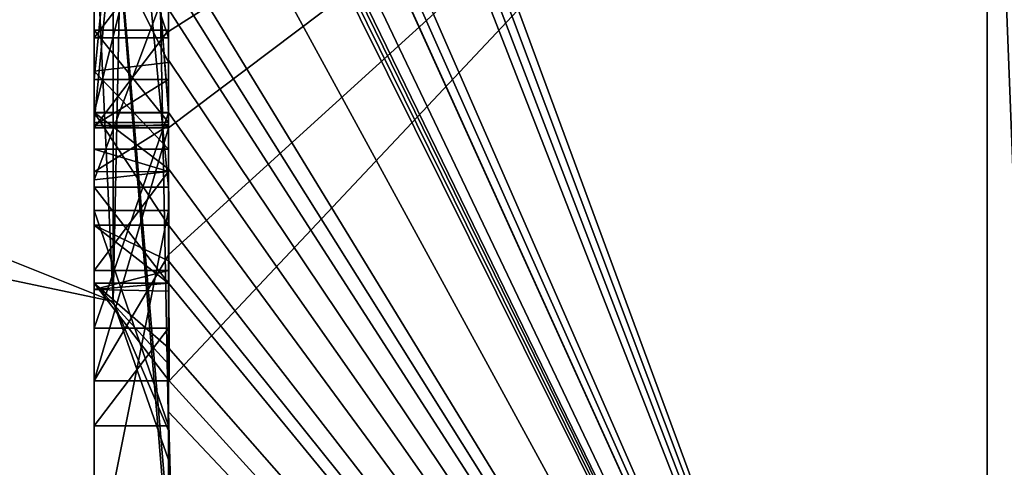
# Model space of a CAD drawing. Extents: x -23 to 700, y -1800 to 0.
# Tile 3 of 196: x -4.8 to -2.15, y -1790.12 to -1788.91. Entities that reach past the tile are written whole.
import ezdxf

# ---------------------------------------------------------------- set-up
doc = ezdxf.new("R2010")
doc.units = 0
doc.header["$LTSCALE"] = 21.316181
for name, color, linetype in [('1640', 7, 'CONTINUOUS'), ('1645', 7, 'CONTINUOUS'), ('1646', 7, 'CONTINUOUS'), ('1653', 7, 'CONTINUOUS'), ('1654', 7, 'CONTINUOUS'), ('1661', 7, 'CONTINUOUS'), ('1663', 7, 'CONTINUOUS'), ('1664', 7, 'CONTINUOUS'), ('1665', 7, 'CONTINUOUS'), ('1676', 7, 'CONTINUOUS'), ('1685', 7, 'CONTINUOUS'), ('1686', 7, 'CONTINUOUS'), ('1687', 7, 'CONTINUOUS'), ('1688', 7, 'CONTINUOUS'), ('1722', 7, 'CONTINUOUS'), ('1723', 7, 'CONTINUOUS'), ('1774', 7, 'CONTINUOUS'), ('1775', 7, 'CONTINUOUS'), ('1776', 7, 'CONTINUOUS'), ('1777', 7, 'CONTINUOUS'), ('1797', 7, 'CONTINUOUS'), ('1801', 7, 'CONTINUOUS'), ('1802', 7, 'CONTINUOUS'), ('1803', 7, 'CONTINUOUS'), ('1804', 7, 'CONTINUOUS'), ('1805', 7, 'CONTINUOUS'), ('1806', 7, 'CONTINUOUS'), ('1807', 7, 'CONTINUOUS'), ('1808', 7, 'CONTINUOUS'), ('1809', 7, 'CONTINUOUS'), ('1810', 7, 'CONTINUOUS'), ('1812', 7, 'CONTINUOUS'), ('1818', 7, 'CONTINUOUS')]:
    doc.layers.add(name, color=color, linetype=linetype)

msp = doc.modelspace()

# ---------------------------------------------------------------- linework, layer by layer
at = {"layer": '1640', "linetype": 'CONTINUOUS'}
for points in [[(-4.4, -1785.1824, 10.1674), (-4.4, -1782.471, 14.7638), (-4.4, -1790.0213, 1.6862), (-4.4, -1785.1824, 10.1674)], [(-4.4, -1782.471, -14.7638), (-4.4, -1788.7004, -4.0741), (-4.4, -1790.0213, -1.6862), (-4.4, -1782.471, -14.7638)], [(-4.4, -1785.3536, 9.871), (-4.4, -1785.1824, 10.1674), (-4.4, -1790.0213, 1.6862), (-4.4, -1785.3536, 9.871)], [(-4.4, -1785.8936, 8.9356), (-4.4, -1785.3536, 9.871), (-4.4, -1790.0213, 1.6862), (-4.4, -1785.8936, 8.9356)], [(-4.4, -1786.0881, 8.5986), (-4.4, -1785.8936, 8.9356), (-4.4, -1790.0213, 1.6862), (-4.4, -1786.0881, 8.5986)], [(-4.4, -1786.608, 7.6982), (-4.4, -1786.0881, 8.5986), (-4.4, -1790.0213, 1.6862), (-4.4, -1786.608, 7.6982)], [(-4.4, -1789.158, -9.2656), (-4.4, -1786.5668, -7.7696), (-4.4, -1789.024, -9.5097), (-4.4, -1789.158, -9.2656)], [(-4.4, -1789.024, -9.5097), (-4.4, -1786.5668, -7.7696), (-4.4, -1788.8863, -9.752), (-4.4, -1789.024, -9.5097)], [(-4.4, -1787.2894, 6.5179), (-4.4, -1786.608, 7.6982), (-4.4, -1790.0213, 1.6862), (-4.4, -1787.2894, 6.5179)], [(-4.4, -1787.0044, -7.6196), (-4.4, -1789.0759, -8.8156), (-4.4, -1787.1278, -7.406), (-4.4, -1787.0044, -7.6196)], [(-4.4, -1788.9428, 9.0462), (-4.4, -1788.6844, 10.0976), (-4.4, -1787.1201, 7.4194), (-4.4, -1788.9428, 9.0462)], [(-4.4, -1789.1915, 8.6153), (-4.4, -1788.9428, 9.0462), (-4.4, -1787.1201, 7.4194), (-4.4, -1789.1915, 8.6153)], [(-4.4, -1787.1278, -7.406), (-4.4, -1789.0759, -8.8156), (-4.4, -1787.3925, -7.1131), (-4.4, -1787.1278, -7.406)], [(-4.4, -1787.5527, 6.67), (-4.4, -1787.2894, 6.5179), (-4.4, -1790.0213, 1.6862), (-4.4, -1787.5527, 6.67)], [(-4.4, -1787.2944, 7.1174), (-4.4, -1787.5527, 6.67), (-4.4, -1789.3659, 8.3134), (-4.4, -1787.2944, 7.1174)], [(-4.4, -1787.3925, -7.1131), (-4.4, -1789.0759, -8.8156), (-4.4, -1787.7428, -6.9829), (-4.4, -1787.3925, -7.1131)], [(-4.4, -1789.3659, 8.3134), (-4.4, -1787.5527, 6.67), (-4.4, -1790.0213, 1.6862), (-4.4, -1789.3659, 8.3134)], [(-4.4, -1787.7428, -6.9829), (-4.4, -1789.0759, -8.8156), (-4.4, -1788.1618, -7.0093), (-4.4, -1787.7428, -6.9829)], [(-4.4, -1790.2826, -6.7822), (-4.4, -1787.9233, -5.4201), (-4.4, -1789.9704, -7.5706), (-4.4, -1790.2826, -6.7822)], [(-4.4, -1789.9704, -7.5706), (-4.4, -1787.9233, -5.4201), (-4.4, -1789.3232, -7.2874), (-4.4, -1789.9704, -7.5706)], [(-4.4, -1789.3232, -7.2874), (-4.4, -1787.9233, -5.4201), (-4.4, -1788.8118, -6.8832), (-4.4, -1789.3232, -7.2874)], [(-4.4, -1788.1618, -7.0093), (-4.4, -1789.0759, -8.8156), (-4.4, -1788.6269, -7.2036), (-4.4, -1788.1618, -7.0093)], [(-4.4, -1788.3609, -5.2701), (-4.4, -1789.1656, -5.7347), (-4.4, -1788.9637, -4.2261), (-4.4, -1788.3609, -5.2701)], [(-4.4, -1788.6269, -7.2036), (-4.4, -1789.0759, -8.8156), (-4.4, -1789.0302, -7.509), (-4.4, -1788.6269, -7.2036)], [(-4.4, -1788.946, 9.648), (-4.4, -1788.6844, 10.0976), (-4.4, -1788.9428, 9.0462), (-4.4, -1788.946, 9.648)], [(-4.4, -1788.7004, -4.0741), (-4.4, -1788.9637, -4.2261), (-4.4, -1790.0213, -1.6862), (-4.4, -1788.7004, -4.0741)], [(-4.4, -1789.197, 9.193), (-4.4, -1788.946, 9.648), (-4.4, -1788.9428, 9.0462), (-4.4, -1789.197, 9.193)], [(-4.4, -1789.745, -4.7312), (-4.4, -1790.0083, -4.8832), (-4.4, -1788.9637, -4.2261), (-4.4, -1789.745, -4.7312)], [(-4.4, -1788.9637, -4.2261), (-4.4, -1790.0083, -4.8832), (-4.4, -1790.0213, -1.6862), (-4.4, -1788.9637, -4.2261)], [(-4.4, -1789.1656, -5.7347), (-4.4, -1789.745, -4.7312), (-4.4, -1788.9637, -4.2261), (-4.4, -1789.1656, -5.7347)], [(-4.4, -1789.0302, -7.509), (-4.4, -1789.0759, -8.8156), (-4.4, -1789.1992, -8.602), (-4.4, -1789.0302, -7.509)], [(-4.4, -1789.2635, -7.8578), (-4.4, -1789.0302, -7.509), (-4.4, -1789.1992, -8.602), (-4.4, -1789.2635, -7.8578)], [(-4.4, -1789.323, -8.2323), (-4.4, -1789.2635, -7.8578), (-4.4, -1789.1992, -8.602), (-4.4, -1789.323, -8.2323)], [(-4.4, -1789.5904, -7.7501), (-4.4, -1789.9704, -7.5706), (-4.4, -1789.3232, -7.2874), (-4.4, -1789.5904, -7.7501)], [(-4.4, -1789.6242, 7.8659), (-4.4, -1789.3659, 8.3134), (-4.4, -1790.0213, 1.6862), (-4.4, -1789.6242, 7.8659)], [(-4.4, -1789.4289, -5.8867), (-4.4, -1790.4027, -6.449), (-4.4, -1790.0083, -4.8832), (-4.4, -1789.4289, -5.8867)], [(-4.4, -1789.6461, -8.0507), (-4.4, -1789.9704, -7.5706), (-4.4, -1789.5904, -7.7501), (-4.4, -1789.6461, -8.0507)], [(-4.4, -1789.6238, -8.3457), (-4.4, -1789.9704, -7.5706), (-4.4, -1789.6461, -8.0507), (-4.4, -1789.6238, -8.3457)], [(-4.4, -1789.7984, 7.9665), (-4.4, -1789.6242, 7.8659), (-4.4, -1790.0213, 1.6862), (-4.4, -1789.7984, 7.9665)], [(-4.4, -1791.0336, 4.2391), (-4.4, -1789.7984, 7.9665), (-4.4, -1790.4027, -6.449), (-4.4, -1791.0336, 4.2391)], [(-4.4, -1790.4027, -6.449), (-4.4, -1789.7984, 7.9665), (-4.4, -1790.1, 0.0124), (-4.4, -1790.4027, -6.449)], [(-4.4, -1790.1, 0.0124), (-4.4, -1789.7984, 7.9665), (-4.4, -1790.0213, 1.6862), (-4.4, -1790.1, 0.0124)], [(-4.4, -1790.0083, -4.8832), (-4.4, -1790.4027, -6.449), (-4.4, -1790.0213, -1.6862), (-4.4, -1790.0083, -4.8832)], [(-4.4, -1790.0213, -1.6862), (-4.4, -1790.4027, -6.449), (-4.4, -1790.1, 0.0124), (-4.4, -1790.0213, -1.6862)]]:
    msp.add_3dface(points, dxfattribs=at)
at = {"layer": '1645', "linetype": 'CONTINUOUS'}
for points in [[(-4.3429, -1786.5961, -13.7189), (-4.3341, -1786.5125, -13.8636), (-2.1949, -1792.3092, -8.4124), (-4.3429, -1786.5961, -13.7189)], [(-2.1949, -1792.3092, -8.4124), (-4.3341, -1786.5125, -13.8636), (-2.1949, -1787.544, -15.544), (-2.1949, -1792.3092, -8.4124)], [(-4.3508, -1786.6805, -13.5727), (-4.3429, -1786.5961, -13.7189), (-2.1949, -1792.3092, -8.4124), (-4.3508, -1786.6805, -13.5727)], [(-4.4, -1786.6649, -12.8527), (-4.3508, -1786.6805, -13.5727), (-2.1949, -1792.3092, -8.4124), (-4.4, -1786.6649, -12.8527)], [(-4.3867, -1787.2981, -12.5029), (-4.4, -1786.6649, -12.8527), (-2.1949, -1792.3092, -8.4124), (-4.3867, -1787.2981, -12.5029)], [(-4.3893, -1787.3819, -12.3577), (-4.3867, -1787.2981, -12.5029), (-2.1949, -1792.3092, -8.4124), (-4.3893, -1787.3819, -12.3577)], [(-4.3915, -1787.4661, -12.212), (-4.3893, -1787.3819, -12.3577), (-2.1949, -1792.3092, -8.4124), (-4.3915, -1787.4661, -12.212)], [(-4.4, -1787.4432, -11.9061), (-4.3915, -1787.4661, -12.212), (-2.1949, -1792.3092, -8.4124), (-4.4, -1787.4432, -11.9061)], [(-4.3958, -1787.6968, -11.8124), (-4.4, -1787.4432, -11.9061), (-2.1949, -1792.3092, -8.4124), (-4.3958, -1787.6968, -11.8124)], [(-4.3969, -1787.787, -11.656), (-4.3958, -1787.6968, -11.8124), (-2.1949, -1792.3092, -8.4124), (-4.3969, -1787.787, -11.656)], [(-4.3978, -1787.8775, -11.4994), (-4.3969, -1787.787, -11.656), (-2.1949, -1792.3092, -8.4124), (-4.3978, -1787.8775, -11.4994)], [(-4.4, -1788.2671, -10.7532), (-4.4, -1787.8058, -11.4205), (-2.1949, -1792.3092, -8.4124), (-4.4, -1788.2671, -10.7532)], [(-4.4, -1787.8058, -11.4205), (-4.3995, -1787.8416, -11.46), (-2.1949, -1792.3092, -8.4124), (-4.4, -1787.8058, -11.4205)], [(-4.3995, -1787.8416, -11.46), (-4.3978, -1787.8775, -11.4994), (-2.1949, -1792.3092, -8.4124), (-4.3995, -1787.8416, -11.46)], [(-4.4, -1788.7017, -10.0683), (-4.4, -1788.2671, -10.7532), (-2.1949, -1792.3092, -8.4124), (-4.4, -1788.7017, -10.0683)], [(-4.4, -1788.7949, -9.9103), (-4.4, -1788.7017, -10.0683), (-2.1949, -1792.3092, -8.4124), (-4.4, -1788.7949, -9.9103)], [(-4.4, -1788.8863, -9.752), (-4.4, -1788.7949, -9.9103), (-2.1949, -1792.3092, -8.4124), (-4.4, -1788.8863, -9.752)], [(-4.4, -1789.024, -9.5097), (-4.4, -1788.8863, -9.752), (-2.1949, -1792.3092, -8.4124), (-4.4, -1789.024, -9.5097)], [(-4.4, -1789.158, -9.2656), (-4.4, -1789.024, -9.5097), (-4.4, -1789.1649, -9.2696), (-4.4, -1789.158, -9.2656)], [(-4.4, -1789.1649, -9.2696), (-4.4, -1789.024, -9.5097), (-2.1949, -1792.3092, -8.4124), (-4.4, -1789.1649, -9.2696)], [(-4.3999, -1789.3164, -9.0071), (-4.4, -1789.1649, -9.2696), (-2.1949, -1792.3092, -8.4124), (-4.3999, -1789.3164, -9.0071)], [(-4.3998, -1789.4678, -8.7448), (-4.3999, -1789.3164, -9.0071), (-2.1949, -1792.3092, -8.4124), (-4.3998, -1789.4678, -8.7448)], [(-4.3998, -1789.5639, -8.5462), (-4.3998, -1789.4678, -8.7448), (-2.1949, -1792.3092, -8.4124), (-4.3998, -1789.5639, -8.5462)], [(-4.4, -1789.6238, -8.3457), (-4.3998, -1789.5639, -8.5462), (-2.1949, -1792.3092, -8.4124), (-4.4, -1789.6238, -8.3457)], [(-4.4, -1789.9704, -7.5706), (-4.4, -1789.6238, -8.3457), (-2.1949, -1792.3092, -8.4124), (-4.4, -1789.9704, -7.5706)], [(-4.4, -1790.2826, -6.7822), (-4.4, -1789.9704, -7.5706), (-4.3963, -1790.4022, -6.8513), (-4.4, -1790.2826, -6.7822)], [(-4.3963, -1790.4022, -6.8513), (-4.4, -1789.9704, -7.5706), (-4.3852, -1790.5214, -6.9201), (-4.3963, -1790.4022, -6.8513)], [(-4.3852, -1790.5214, -6.9201), (-4.4, -1789.9704, -7.5706), (-2.1949, -1792.3092, -8.4124), (-4.3852, -1790.5214, -6.9201)]]:
    msp.add_3dface(points, dxfattribs=at)
at = {"layer": '1646', "linetype": 'CONTINUOUS'}
for points in [[(-4.4, -1788.6844, 10.0976), (-4.4, -1788.946, 9.648), (-2.1949, -1787.544, 15.544), (-4.4, -1788.6844, 10.0976)], [(-2.1949, -1787.544, 15.544), (-4.4, -1788.946, 9.648), (-4.4, -1789.2061, 9.1982), (-2.1949, -1787.544, 15.544)], [(-4.3996, -1789.5472, 8.6073), (-2.1949, -1787.544, 15.544), (-4.4, -1789.2061, 9.1982), (-4.3996, -1789.5472, 8.6073)], [(-4.3979, -1789.8875, 8.0179), (-2.1949, -1787.544, 15.544), (-4.3996, -1789.5472, 8.6073), (-4.3979, -1789.8875, 8.0179)], [(-2.1949, -1792.3092, 8.4124), (-2.1949, -1787.544, 15.544), (-4.3979, -1789.8875, 8.0179), (-2.1949, -1792.3092, 8.4124)], [(-4.4, -1789.2061, 9.1982), (-4.4, -1788.946, 9.648), (-4.4, -1789.197, 9.193), (-4.4, -1789.2061, 9.1982)], [(-4.4, -1789.7984, 7.9665), (-4.4, -1791.0336, 4.2391), (-2.1949, -1792.3092, 8.4124), (-4.4, -1789.7984, 7.9665)], [(-4.4, -1789.7984, 7.9665), (-2.1949, -1792.3092, 8.4124), (-4.3979, -1789.8875, 8.0179), (-4.4, -1789.7984, 7.9665)], [(-4.3995, -1789.843, 7.9922), (-4.4, -1789.7984, 7.9665), (-4.3979, -1789.8875, 8.0179), (-4.3995, -1789.843, 7.9922)]]:
    msp.add_3dface(points, dxfattribs=at)
at = {"layer": '1653', "linetype": 'CONTINUOUS'}
for points in [[(-2.1949, -1787.544, -15.544), (-2.0094, -1787.535, -15.535), (-2.0094, -1792.2974, -8.4075), (-2.1949, -1787.544, -15.544)], [(-2.1949, -1792.3092, -8.4124), (-2.1949, -1787.544, -15.544), (-2.0094, -1792.2974, -8.4075), (-2.1949, -1792.3092, -8.4124)]]:
    msp.add_3dface(points, dxfattribs=at)
at = {"layer": '1654', "linetype": 'CONTINUOUS'}
for points in [[(-2.1949, -1787.544, 15.544), (-2.1949, -1792.3092, 8.4124), (-2.0094, -1787.535, 15.535), (-2.1949, -1787.544, 15.544)], [(-2.1949, -1792.3092, 8.4124), (-2.0094, -1792.2974, 8.4075), (-2.0094, -1787.535, 15.535), (-2.1949, -1792.3092, 8.4124)]]:
    msp.add_3dface(points, dxfattribs=at)
at = {"layer": '1661', "linetype": 'CONTINUOUS'}
for points in [[(-4.6, -1787.1201, 7.4194), (-4.6, -1787.2944, 7.1174), (-4.6, -1789.1915, 8.6153), (-4.6, -1787.1201, 7.4194)], [(-4.6, -1787.2944, 7.1174), (-4.6, -1789.3659, 8.3134), (-4.6, -1789.1915, 8.6153), (-4.6, -1787.2944, 7.1174)], [(-4.6, -1789.2061, 9.1982), (-4.6, -1788.9428, 9.0462), (-4.6, -1789.1915, 8.6153), (-4.6, -1789.2061, 9.1982)], [(-4.6, -1789.3659, 8.3134), (-4.6, -1789.2061, 9.1982), (-4.6, -1789.1915, 8.6153), (-4.6, -1789.3659, 8.3134)], [(-4.6, -1789.8875, 8.0179), (-4.6, -1789.2061, 9.1982), (-4.6, -1789.6242, 7.8659), (-4.6, -1789.8875, 8.0179)], [(-4.6, -1789.6242, 7.8659), (-4.6, -1789.2061, 9.1982), (-4.6, -1789.3659, 8.3134), (-4.6, -1789.6242, 7.8659)]]:
    msp.add_3dface(points, dxfattribs=at)
at = {"layer": '1663', "linetype": 'CONTINUOUS'}
for points in [[(-4.4, -1789.1915, 8.6153), (-4.4, -1787.1201, 7.4194), (-4.6, -1789.1915, 8.6153), (-4.4, -1789.1915, 8.6153)], [(-4.4, -1787.1201, 7.4194), (-4.6, -1787.1201, 7.4194), (-4.6, -1789.1915, 8.6153), (-4.4, -1787.1201, 7.4194)]]:
    msp.add_3dface(points, dxfattribs=at)
at = {"layer": '1664', "linetype": 'CONTINUOUS'}
for points in [[(-4.4, -1788.9428, 9.0462), (-4.4, -1789.1915, 8.6153), (-4.6, -1788.9428, 9.0462), (-4.4, -1788.9428, 9.0462)], [(-4.6, -1788.9428, 9.0462), (-4.4, -1789.1915, 8.6153), (-4.6, -1789.1915, 8.6153), (-4.6, -1788.9428, 9.0462)]]:
    msp.add_3dface(points, dxfattribs=at)
at = {"layer": '1665', "linetype": 'CONTINUOUS'}
for points in [[(-4.4, -1789.197, 9.193), (-4.4, -1788.9428, 9.0462), (-4.6, -1789.2061, 9.1982), (-4.4, -1789.197, 9.193)], [(-4.4, -1788.9428, 9.0462), (-4.6, -1788.9428, 9.0462), (-4.6, -1789.2061, 9.1982), (-4.4, -1788.9428, 9.0462)], [(-4.4, -1789.2061, 9.1982), (-4.4, -1789.197, 9.193), (-4.6, -1789.2061, 9.1982), (-4.4, -1789.2061, 9.1982)]]:
    msp.add_3dface(points, dxfattribs=at)
at = {"layer": '1676', "linetype": 'CONTINUOUS'}
for points in [[(-4.6, -1786.5668, -7.7696), (-4.6, -1789.1649, -9.2696), (-4.6, -1789.0759, -8.8156), (-4.6, -1786.5668, -7.7696)], [(-4.6, -1786.5668, -7.7696), (-4.6, -1789.0759, -8.8156), (-4.6, -1787.0044, -7.6196), (-4.6, -1786.5668, -7.7696)], [(-4.6, -1788.1869, -6.6399), (-4.6, -1787.6825, -6.6419), (-4.6, -1789.346, -7.3126), (-4.6, -1788.1869, -6.6399)], [(-4.6, -1789.346, -7.3126), (-4.6, -1787.6825, -6.6419), (-4.6, -1789.5904, -7.7501), (-4.6, -1789.346, -7.3126)], [(-4.6, -1789.5904, -7.7501), (-4.6, -1787.6825, -6.6419), (-4.6, -1788.6269, -7.2036), (-4.6, -1789.5904, -7.7501)], [(-4.6, -1787.9233, -5.4201), (-4.6, -1790.5214, -6.9201), (-4.6, -1790.4324, -6.4661), (-4.6, -1787.9233, -5.4201)], [(-4.6, -1788.7004, -4.0741), (-4.6, -1787.9233, -5.4201), (-4.6, -1788.9637, -4.2261), (-4.6, -1788.7004, -4.0741)], [(-4.6, -1788.9637, -4.2261), (-4.6, -1787.9233, -5.4201), (-4.6, -1788.3609, -5.2701), (-4.6, -1788.9637, -4.2261)], [(-4.6, -1788.3609, -5.2701), (-4.6, -1787.9233, -5.4201), (-4.6, -1789.1656, -5.7347), (-4.6, -1788.3609, -5.2701)], [(-4.6, -1789.1656, -5.7347), (-4.6, -1787.9233, -5.4201), (-4.6, -1789.4289, -5.8867), (-4.6, -1789.1656, -5.7347)], [(-4.6, -1789.4289, -5.8867), (-4.6, -1787.9233, -5.4201), (-4.6, -1790.4324, -6.4661), (-4.6, -1789.4289, -5.8867)], [(-4.6, -1788.8118, -6.8832), (-4.6, -1788.1869, -6.6399), (-4.6, -1789.346, -7.3126), (-4.6, -1788.8118, -6.8832)], [(-4.6, -1789.0535, -7.5329), (-4.6, -1789.5904, -7.7501), (-4.6, -1788.6269, -7.2036), (-4.6, -1789.0535, -7.5329)], [(-4.6, -1789.2635, -7.8578), (-4.6, -1789.5904, -7.7501), (-4.6, -1789.0535, -7.5329), (-4.6, -1789.2635, -7.8578)], [(-4.6, -1789.1649, -9.2696), (-4.6, -1789.4678, -8.7448), (-4.6, -1789.0759, -8.8156), (-4.6, -1789.1649, -9.2696)], [(-4.6, -1789.0759, -8.8156), (-4.6, -1789.4678, -8.7448), (-4.6, -1789.1992, -8.602), (-4.6, -1789.0759, -8.8156)], [(-4.6, -1789.745, -4.7312), (-4.6, -1789.1656, -5.7347), (-4.6, -1790.0083, -4.8832), (-4.6, -1789.745, -4.7312)], [(-4.6, -1790.0083, -4.8832), (-4.6, -1789.1656, -5.7347), (-4.6, -1789.4289, -5.8867), (-4.6, -1790.0083, -4.8832)], [(-4.6, -1789.1992, -8.602), (-4.6, -1789.4678, -8.7448), (-4.6, -1789.324, -8.2239), (-4.6, -1789.1992, -8.602)], [(-4.6, -1789.6412, -8.2432), (-4.6, -1789.5904, -7.7501), (-4.6, -1789.2635, -7.8578), (-4.6, -1789.6412, -8.2432)], [(-4.6, -1789.324, -8.2239), (-4.6, -1789.6412, -8.2432), (-4.6, -1789.2635, -7.8578), (-4.6, -1789.324, -8.2239)], [(-4.6, -1789.4678, -8.7448), (-4.6, -1789.6412, -8.2432), (-4.6, -1789.324, -8.2239), (-4.6, -1789.4678, -8.7448)]]:
    msp.add_3dface(points, dxfattribs=at)
at = {"layer": '1685', "linetype": 'CONTINUOUS'}
for points in [[(-4.4, -1789.3232, -7.2874), (-4.4, -1788.8118, -6.8832), (-4.6, -1789.346, -7.3126), (-4.4, -1789.3232, -7.2874)], [(-4.4, -1788.8118, -6.8832), (-4.6, -1788.8118, -6.8832), (-4.6, -1789.346, -7.3126), (-4.4, -1788.8118, -6.8832)], [(-4.4, -1789.5904, -7.7501), (-4.4, -1789.3232, -7.2874), (-4.6, -1789.5904, -7.7501), (-4.4, -1789.5904, -7.7501)], [(-4.4, -1789.3232, -7.2874), (-4.6, -1789.346, -7.3126), (-4.6, -1789.5904, -7.7501), (-4.4, -1789.3232, -7.2874)]]:
    msp.add_3dface(points, dxfattribs=at)
at = {"layer": '1686', "linetype": 'CONTINUOUS'}
for points in [[(-4.3998, -1789.5639, -8.5462), (-4.4, -1789.6238, -8.3457), (-4.6, -1789.4678, -8.7448), (-4.3998, -1789.5639, -8.5462)], [(-4.4, -1789.6238, -8.3457), (-4.6, -1789.6412, -8.2432), (-4.6, -1789.4678, -8.7448), (-4.4, -1789.6238, -8.3457)], [(-4.3998, -1789.4678, -8.7448), (-4.3998, -1789.5639, -8.5462), (-4.6, -1789.4678, -8.7448), (-4.3998, -1789.4678, -8.7448)], [(-4.4, -1789.6461, -8.0507), (-4.4, -1789.5904, -7.7501), (-4.6, -1789.6412, -8.2432), (-4.4, -1789.6461, -8.0507)], [(-4.4, -1789.5904, -7.7501), (-4.6, -1789.5904, -7.7501), (-4.6, -1789.6412, -8.2432), (-4.4, -1789.5904, -7.7501)], [(-4.4, -1789.6238, -8.3457), (-4.4, -1789.6461, -8.0507), (-4.6, -1789.6412, -8.2432), (-4.4, -1789.6238, -8.3457)]]:
    msp.add_3dface(points, dxfattribs=at)
at = {"layer": '1687', "linetype": 'CONTINUOUS'}
for points in [[(-4.4, -1789.1649, -9.2696), (-4.3999, -1789.3164, -9.0071), (-4.6, -1789.1649, -9.2696), (-4.4, -1789.1649, -9.2696)], [(-4.3999, -1789.3164, -9.0071), (-4.3998, -1789.4678, -8.7448), (-4.6, -1789.1649, -9.2696), (-4.3999, -1789.3164, -9.0071)], [(-4.6, -1789.1649, -9.2696), (-4.3998, -1789.4678, -8.7448), (-4.6, -1789.4678, -8.7448), (-4.6, -1789.1649, -9.2696)]]:
    msp.add_3dface(points, dxfattribs=at)
at = {"layer": '1688', "linetype": 'CONTINUOUS'}
for points in [[(-4.4, -1786.5668, -7.7696), (-4.4, -1789.158, -9.2656), (-4.6, -1786.5668, -7.7696), (-4.4, -1786.5668, -7.7696)], [(-4.4, -1789.158, -9.2656), (-4.4, -1789.1649, -9.2696), (-4.6, -1786.5668, -7.7696), (-4.4, -1789.158, -9.2656)], [(-4.4, -1789.1649, -9.2696), (-4.6, -1789.1649, -9.2696), (-4.6, -1786.5668, -7.7696), (-4.4, -1789.1649, -9.2696)]]:
    msp.add_3dface(points, dxfattribs=at)
at = {"layer": '1722', "linetype": 'CONTINUOUS'}
for points in [[(-4.9, -1789.5332, -1.5315), (-4.9, -1782.093, -14.4185), (-4.549, -1782.2017, -14.518), (-4.9, -1789.5332, -1.5315)], [(-4.549, -1789.6738, -1.5759), (-4.9, -1789.5332, -1.5315), (-4.549, -1782.2017, -14.518), (-4.549, -1789.6738, -1.5759)], [(-4.4, -1782.471, -14.7638), (-4.549, -1789.6738, -1.5759), (-4.549, -1782.2017, -14.518), (-4.4, -1782.471, -14.7638)], [(-4.4, -1782.471, -14.7638), (-4.4, -1790.0213, -1.6862), (-4.549, -1789.6738, -1.5759), (-4.4, -1782.471, -14.7638)]]:
    msp.add_3dface(points, dxfattribs=at)
at = {"layer": '1723', "linetype": 'CONTINUOUS'}
for points in [[(-4.9, -1782.093, 14.4185), (-4.9, -1789.5332, 1.5315), (-4.549, -1789.6738, 1.5759), (-4.9, -1782.093, 14.4185)], [(-4.549, -1782.2017, 14.518), (-4.9, -1782.093, 14.4185), (-4.549, -1789.6738, 1.5759), (-4.549, -1782.2017, 14.518)], [(-4.4, -1790.0213, 1.6862), (-4.4, -1782.471, 14.7638), (-4.549, -1782.2017, 14.518), (-4.4, -1790.0213, 1.6862)], [(-4.4, -1790.0213, 1.6862), (-4.549, -1782.2017, 14.518), (-4.549, -1789.6738, 1.5759), (-4.4, -1790.0213, 1.6862)]]:
    msp.add_3dface(points, dxfattribs=at)
at = {"layer": '1774', "linetype": 'CONTINUOUS'}
for points in [[(-4.4, -1787.2944, 7.1174), (-4.4, -1789.3659, 8.3134), (-4.6, -1787.2944, 7.1174), (-4.4, -1787.2944, 7.1174)], [(-4.4, -1789.3659, 8.3134), (-4.6, -1789.3659, 8.3134), (-4.6, -1787.2944, 7.1174), (-4.4, -1789.3659, 8.3134)]]:
    msp.add_3dface(points, dxfattribs=at)
at = {"layer": '1775', "linetype": 'CONTINUOUS'}
for points in [[(-4.4, -1789.3659, 8.3134), (-4.4, -1789.6242, 7.8659), (-4.6, -1789.3659, 8.3134), (-4.4, -1789.3659, 8.3134)], [(-4.4, -1789.6242, 7.8659), (-4.6, -1789.6242, 7.8659), (-4.6, -1789.3659, 8.3134), (-4.4, -1789.6242, 7.8659)]]:
    msp.add_3dface(points, dxfattribs=at)
at = {"layer": '1776', "linetype": 'CONTINUOUS'}
for points in [[(-4.4, -1789.6242, 7.8659), (-4.4, -1789.7984, 7.9665), (-4.6, -1789.6242, 7.8659), (-4.4, -1789.6242, 7.8659)], [(-4.4, -1789.7984, 7.9665), (-4.3995, -1789.843, 7.9922), (-4.6, -1789.6242, 7.8659), (-4.4, -1789.7984, 7.9665)], [(-4.3995, -1789.843, 7.9922), (-4.3979, -1789.8875, 8.0179), (-4.6, -1789.6242, 7.8659), (-4.3995, -1789.843, 7.9922)], [(-4.3979, -1789.8875, 8.0179), (-4.6, -1789.8875, 8.0179), (-4.6, -1789.6242, 7.8659), (-4.3979, -1789.8875, 8.0179)]]:
    msp.add_3dface(points, dxfattribs=at)
at = {"layer": '1777', "linetype": 'CONTINUOUS'}
for points in [[(-4.3996, -1789.5472, 8.6073), (-4.4, -1789.2061, 9.1982), (-4.6, -1789.8875, 8.0179), (-4.3996, -1789.5472, 8.6073)], [(-4.4, -1789.2061, 9.1982), (-4.6, -1789.2061, 9.1982), (-4.6, -1789.8875, 8.0179), (-4.4, -1789.2061, 9.1982)], [(-4.3979, -1789.8875, 8.0179), (-4.3996, -1789.5472, 8.6073), (-4.6, -1789.8875, 8.0179), (-4.3979, -1789.8875, 8.0179)]]:
    msp.add_3dface(points, dxfattribs=at)
at = {"layer": '1797', "linetype": 'CONTINUOUS'}
for points in [[(-4.4, -1789.0759, -8.8156), (-4.4, -1787.0044, -7.6196), (-4.6, -1789.0759, -8.8156), (-4.4, -1789.0759, -8.8156)], [(-4.6, -1789.0759, -8.8156), (-4.4, -1787.0044, -7.6196), (-4.6, -1787.0044, -7.6196), (-4.6, -1789.0759, -8.8156)]]:
    msp.add_3dface(points, dxfattribs=at)
at = {"layer": '1801', "linetype": 'CONTINUOUS'}
for points in [[(-4.4, -1788.6269, -7.2036), (-4.4, -1789.0302, -7.509), (-4.6, -1788.6269, -7.2036), (-4.4, -1788.6269, -7.2036)], [(-4.4, -1789.0302, -7.509), (-4.6, -1789.0535, -7.5329), (-4.6, -1788.6269, -7.2036), (-4.4, -1789.0302, -7.509)], [(-4.4, -1789.0302, -7.509), (-4.4, -1789.2635, -7.8578), (-4.6, -1789.0535, -7.5329), (-4.4, -1789.0302, -7.509)], [(-4.4, -1789.2635, -7.8578), (-4.6, -1789.2635, -7.8578), (-4.6, -1789.0535, -7.5329), (-4.4, -1789.2635, -7.8578)]]:
    msp.add_3dface(points, dxfattribs=at)
at = {"layer": '1802', "linetype": 'CONTINUOUS'}
for points in [[(-4.4, -1789.323, -8.2323), (-4.4, -1789.1992, -8.602), (-4.6, -1789.324, -8.2239), (-4.4, -1789.323, -8.2323)], [(-4.4, -1789.1992, -8.602), (-4.6, -1789.1992, -8.602), (-4.6, -1789.324, -8.2239), (-4.4, -1789.1992, -8.602)], [(-4.4, -1789.2635, -7.8578), (-4.4, -1789.323, -8.2323), (-4.6, -1789.2635, -7.8578), (-4.4, -1789.2635, -7.8578)], [(-4.4, -1789.323, -8.2323), (-4.6, -1789.324, -8.2239), (-4.6, -1789.2635, -7.8578), (-4.4, -1789.323, -8.2323)]]:
    msp.add_3dface(points, dxfattribs=at)
at = {"layer": '1803', "linetype": 'CONTINUOUS'}
for points in [[(-4.4, -1789.1992, -8.602), (-4.4, -1789.0759, -8.8156), (-4.6, -1789.1992, -8.602), (-4.4, -1789.1992, -8.602)], [(-4.4, -1789.0759, -8.8156), (-4.6, -1789.0759, -8.8156), (-4.6, -1789.1992, -8.602), (-4.4, -1789.0759, -8.8156)]]:
    msp.add_3dface(points, dxfattribs=at)
at = {"layer": '1804', "linetype": 'CONTINUOUS'}
for points in [[(-4.4, -1790.4027, -6.449), (-4.4, -1789.4289, -5.8867), (-4.6, -1790.4324, -6.4661), (-4.4, -1790.4027, -6.449)], [(-4.4, -1789.4289, -5.8867), (-4.6, -1789.4289, -5.8867), (-4.6, -1790.4324, -6.4661), (-4.4, -1789.4289, -5.8867)]]:
    msp.add_3dface(points, dxfattribs=at)
at = {"layer": '1805', "linetype": 'CONTINUOUS'}
for points in [[(-4.4, -1789.4289, -5.8867), (-4.4, -1790.0083, -4.8832), (-4.6, -1789.4289, -5.8867), (-4.4, -1789.4289, -5.8867)], [(-4.4, -1790.0083, -4.8832), (-4.6, -1790.0083, -4.8832), (-4.6, -1789.4289, -5.8867), (-4.4, -1790.0083, -4.8832)]]:
    msp.add_3dface(points, dxfattribs=at)
at = {"layer": '1806', "linetype": 'CONTINUOUS'}
for points in [[(-4.4, -1790.0083, -4.8832), (-4.4, -1789.745, -4.7312), (-4.6, -1790.0083, -4.8832), (-4.4, -1790.0083, -4.8832)], [(-4.4, -1789.745, -4.7312), (-4.6, -1789.745, -4.7312), (-4.6, -1790.0083, -4.8832), (-4.4, -1789.745, -4.7312)]]:
    msp.add_3dface(points, dxfattribs=at)
at = {"layer": '1807', "linetype": 'CONTINUOUS'}
for points in [[(-4.4, -1789.745, -4.7312), (-4.4, -1789.1656, -5.7347), (-4.6, -1789.745, -4.7312), (-4.4, -1789.745, -4.7312)], [(-4.4, -1789.1656, -5.7347), (-4.6, -1789.1656, -5.7347), (-4.6, -1789.745, -4.7312), (-4.4, -1789.1656, -5.7347)]]:
    msp.add_3dface(points, dxfattribs=at)
at = {"layer": '1808', "linetype": 'CONTINUOUS'}
for points in [[(-4.4, -1789.1656, -5.7347), (-4.4, -1788.3609, -5.2701), (-4.6, -1789.1656, -5.7347), (-4.4, -1789.1656, -5.7347)], [(-4.4, -1788.3609, -5.2701), (-4.6, -1788.3609, -5.2701), (-4.6, -1789.1656, -5.7347), (-4.4, -1788.3609, -5.2701)]]:
    msp.add_3dface(points, dxfattribs=at)
at = {"layer": '1809', "linetype": 'CONTINUOUS'}
for points in [[(-4.4, -1788.3609, -5.2701), (-4.4, -1788.9637, -4.2261), (-4.6, -1788.3609, -5.2701), (-4.4, -1788.3609, -5.2701)], [(-4.4, -1788.9637, -4.2261), (-4.6, -1788.9637, -4.2261), (-4.6, -1788.3609, -5.2701), (-4.4, -1788.9637, -4.2261)]]:
    msp.add_3dface(points, dxfattribs=at)
at = {"layer": '1810', "linetype": 'CONTINUOUS'}
for points in [[(-4.4, -1788.9637, -4.2261), (-4.4, -1788.7004, -4.0741), (-4.6, -1788.9637, -4.2261), (-4.4, -1788.9637, -4.2261)], [(-4.4, -1788.7004, -4.0741), (-4.6, -1788.7004, -4.0741), (-4.6, -1788.9637, -4.2261), (-4.4, -1788.7004, -4.0741)]]:
    msp.add_3dface(points, dxfattribs=at)
at = {"layer": '1812', "linetype": 'CONTINUOUS'}
for points in [[(-4.4, -1787.9233, -5.4201), (-4.4, -1790.2826, -6.7822), (-4.6, -1787.9233, -5.4201), (-4.4, -1787.9233, -5.4201)], [(-4.4, -1790.2826, -6.7822), (-4.3963, -1790.4022, -6.8513), (-4.6, -1787.9233, -5.4201), (-4.4, -1790.2826, -6.7822)], [(-4.3963, -1790.4022, -6.8513), (-4.6, -1790.5214, -6.9201), (-4.6, -1787.9233, -5.4201), (-4.3963, -1790.4022, -6.8513)]]:
    msp.add_3dface(points, dxfattribs=at)
at = {"layer": '1818', "linetype": 'CONTINUOUS'}
for points in [[(-4.9, -1789.6, 0.0102), (-4.9, -1789.5332, -1.5315), (-4.549, -1789.6738, -1.5759), (-4.9, -1789.6, 0.0102)], [(-4.9, -1789.5332, 1.5315), (-4.9, -1789.6, 0.0102), (-4.549, -1789.6738, -1.5759), (-4.9, -1789.5332, 1.5315)], [(-4.549, -1789.6738, 1.5759), (-4.9, -1789.5332, 1.5315), (-4.549, -1789.6738, -1.5759), (-4.549, -1789.6738, 1.5759)], [(-4.4, -1790.0213, -1.6862), (-4.4, -1790.1, 0.0124), (-4.549, -1789.6738, 1.5759), (-4.4, -1790.0213, -1.6862)], [(-4.4, -1790.0213, -1.6862), (-4.549, -1789.6738, 1.5759), (-4.549, -1789.6738, -1.5759), (-4.4, -1790.0213, -1.6862)], [(-4.4, -1790.1, 0.0124), (-4.4, -1790.0213, 1.6862), (-4.549, -1789.6738, 1.5759), (-4.4, -1790.1, 0.0124)]]:
    msp.add_3dface(points, dxfattribs=at)

doc.saveas('drawing.dxf')
